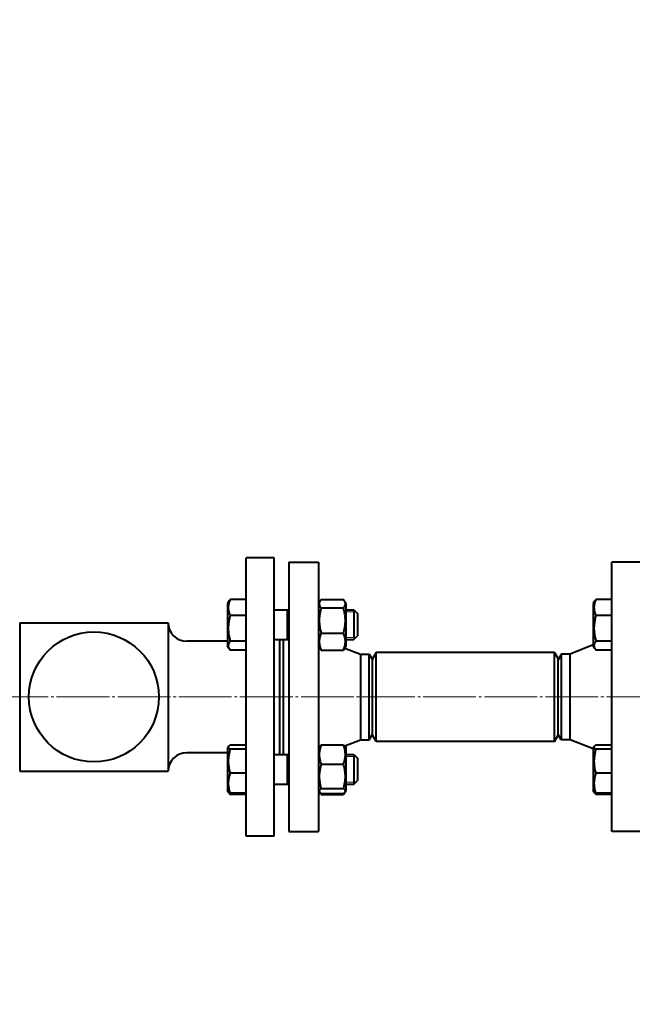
# Model space of a CAD drawing. Header units: millimetres. Extents: x -4428 to 3866, y -3426 to 3855.
# Tile 131 of 191: x 1642 to 1972, y -1822 to -1292. Entities that reach past the tile are written whole.
import ezdxf

# ---------------------------------------------------------------- set-up
doc = ezdxf.new("R2010")
doc.units = ezdxf.units.MM
for name, pattern in [('K5LT_AXLED', [32.912189, 28.412189, -1.5, 1.5, -1.5]), ('K5LT_BASIC', [0]), ('K5LT_THIN', [0])]:
    doc.linetypes.add(name, pattern=pattern)
doc.layers.add('Системный слой', color=7, linetype='Continuous')
doc.styles.add('KDIMTEXTSTYLE', font='GOST_AU.SHX', dxfattribs={"width": 0.96, "oblique": 15, "height": 5})
doc.dimstyles.new('KDIMSTYLE (1.00)', dxfattribs={"dimtxt": 5, "dimasz": 1, "dimexe": 2, "dimexo": 0, "dimgap": 1, "dimtad": 1, "dimtxsty": 'KDIMTEXTSTYLE', "dimsah": 1, "dimcen": 0, "dimdle": 1, "dimadec": 0, "dimazin": 0, "dimtfac": 0.667, "dimtmove": 0, "dimatfit": 3, "dimfxl": 1, "dimtvp": 1, "dimtolj": 1, "dimtzin": 0, "dimarcsym": 0})

# ---------------------------------------------------------------- blocks, each defined once
blk = doc.blocks.new('KDIMARROW_01')
at = {"layer": 'Системный слой'}
blk.add_hatch(color=0, dxfattribs=at).paths.add_polyline_path([(0, 0), (-5, 0.66), (-4.5, 0), (-5, -0.66)])
at = {"layer": 'Системный слой', "color": 0, "linetype": 'K5LT_THIN', "lineweight": 20}
for p, q in [((-4.5, 0), (-5, 0.66)), ((-5, 0.66), (0, 0)), ((0, 0), (-5, -0.66)), ((-5, -0.66), (-4.5, 0)), ((0, 0), (-1, 0))]:
    blk.add_line(p, q, dxfattribs=at)
blk = doc.blocks.new('U16')
at = {"layer": 'Системный слой', "color": 150, "linetype": 'K5LT_BASIC', "lineweight": 40, "true_color": 0x0080ff}
for p, q in [((1763.93, -1731.95), (1763.93, -1581.95)), ((1778.93, -1581.95), (1763.93, -1581.95)), ((1778.93, -1731.95), (1778.93, -1581.95)), ((1786.93, -1584.45), (1786.93, -1729.45)), ((1786.93, -1584.45), (1802.93, -1584.45)), ((1802.93, -1584.45), (1802.93, -1729.45)), ((1960.93, -1729.45), (1960.93, -1584.45)), ((1976.93, -1584.45), (1960.93, -1584.45)), ((1754.76, -1605.23), (1753.93, -1606.66)), ((1763.93, -1604.38), (1755.35, -1604.38)), ((1802.93, -1606.66), (1803.68, -1605.37)), ((1804.35, -1604.46), (1816.31, -1604.46)), ((1816.98, -1605.37), (1817.73, -1606.66)), ((1951.76, -1605.23), (1950.93, -1606.66)), ((1960.93, -1604.38), (1952.35, -1604.38)), ((1753.93, -1606.66), (1753.93, -1629.46)), ((1778.93, -1609.95), (1779.04, -1610.06)), ((1778.93, -1610.06), (1786.93, -1610.06)), ((1785.93, -1610.06), (1785.93, -1619.34)), ((1786.93, -1609.95), (1786.82, -1610.06)), ((1804.35, -1608.97), (1816.31, -1608.97)), ((1817.73, -1629.25), (1817.73, -1606.66)), ((1817.73, -1610.06), (1821.93, -1610.06)), ((1821.93, -1610.06), (1821.93, -1619.34)), ((1821.93, -1610.06), (1823.93, -1612.06)), ((1950.93, -1606.66), (1950.93, -1629.46)), ((1641.93, -1616.95), (1641.93, -1696.95)), ((1641.93, -1616.95), (1721.93, -1616.95)), ((1721.93, -1616.95), (1721.93, -1696.95)), ((1763.93, -1613.14), (1755.35, -1613.14)), ((1823.93, -1612.06), (1823.93, -1619.02)), ((1960.93, -1613.14), (1952.35, -1613.14)), ((1785.93, -1619.34), (1785.93, -1626.06)), ((1821.93, -1619.34), (1821.93, -1626.06)), ((1823.93, -1619.02), (1823.93, -1624.06)), ((1753.93, -1626.95), (1731.93, -1626.95)), ((1763.93, -1626.82), (1755.35, -1626.82)), ((1778.93, -1626.06), (1786.93, -1626.06)), ((1781.93, -1626.06), (1781.93, -1687.85)), ((1783.93, -1626.06), (1783.93, -1687.85)), ((1804.35, -1622.57), (1816.31, -1622.57)), ((1817.73, -1626.06), (1821.93, -1626.06)), ((1821.93, -1626.06), (1823.93, -1624.06)), ((1821.93, -1626.06), (1823.93, -1624.06)), ((1960.93, -1626.82), (1952.35, -1626.82)), ((1754.76, -1630.9), (1753.93, -1629.46)), ((1763.93, -1631.74), (1755.35, -1631.74)), ((1802.93, -1629.46), (1803.68, -1630.76)), ((1804.35, -1631.67), (1816.31, -1631.67)), ((1816.98, -1630.76), (1817.73, -1629.46)), ((1817.07, -1630.61), (1825.43, -1633.95)), ((1817.73, -1629.46), (1817.73, -1629.25)), ((1833.93, -1632.95), (1831.93, -1636.42)), ((1929.93, -1632.95), (1833.93, -1632.95)), ((1833.93, -1680.95), (1833.93, -1632.95)), ((1929.93, -1632.95), (1931.93, -1636.42)), ((1929.93, -1680.95), (1929.93, -1632.95)), ((1950.93, -1628.95), (1938.43, -1633.95)), ((1951.76, -1630.9), (1950.93, -1629.46)), ((1960.93, -1631.74), (1952.35, -1631.74)), ((1825.43, -1633.95), (1830.2, -1633.95)), ((1825.43, -1633.95), (1825.43, -1679.95)), ((1830.2, -1679.95), (1830.2, -1633.95)), ((1830.2, -1633.95), (1831.93, -1636.95)), ((1831.93, -1677.49), (1831.93, -1636.42)), ((1933.66, -1633.95), (1931.93, -1636.95)), ((1931.93, -1677.49), (1931.93, -1636.42)), ((1938.43, -1633.95), (1933.66, -1633.95)), ((1933.66, -1633.95), (1933.66, -1679.95)), ((1938.43, -1679.95), (1938.43, -1633.95)), ((1817.02, -1683.32), (1825.43, -1679.95)), ((1825.43, -1679.95), (1830.2, -1679.95)), ((1830.2, -1679.95), (1831.93, -1676.95)), ((1833.93, -1680.95), (1831.93, -1677.49)), ((1929.93, -1680.95), (1931.93, -1677.49)), ((1933.66, -1679.95), (1931.93, -1676.95)), ((1938.43, -1679.95), (1933.66, -1679.95)), ((1950.93, -1684.95), (1938.43, -1679.95)), ((1754.37, -1683.69), (1753.93, -1684.45)), ((1753.93, -1684.45), (1753.93, -1707.25)), ((1763.93, -1682.89), (1755.35, -1682.89)), ((1763.93, -1685.1), (1755.35, -1685.1)), ((1802.93, -1684.45), (1803.41, -1683.62)), ((1804.35, -1682.74), (1816.31, -1682.74)), ((1817.07, -1683.3), (1817.25, -1683.62)), ((1817.25, -1683.62), (1817.73, -1684.45)), ((1817.73, -1707.25), (1817.73, -1684.45)), ((1929.93, -1680.95), (1833.93, -1680.95)), ((1951.37, -1683.69), (1950.93, -1684.45)), ((1950.93, -1684.45), (1950.93, -1707.25)), ((1960.93, -1682.89), (1952.35, -1682.89)), ((1960.93, -1685.1), (1952.35, -1685.1)), ((1753.93, -1686.95), (1731.93, -1686.95)), ((1778.93, -1687.85), (1786.93, -1687.85)), ((1785.93, -1687.85), (1785.93, -1703.85)), ((1817.73, -1687.85), (1821.93, -1687.85)), ((1821.93, -1687.85), (1821.93, -1703.85)), ((1821.93, -1687.85), (1823.93, -1689.85)), ((1823.93, -1689.85), (1823.93, -1701.85)), ((1804.35, -1693.2), (1816.31, -1693.2)), ((1641.93, -1696.95), (1721.93, -1696.95)), ((1763.93, -1698.06), (1755.35, -1698.06)), ((1821.93, -1703.85), (1823.93, -1701.85)), ((1821.93, -1703.85), (1823.93, -1701.85)), ((1960.93, -1698.06), (1952.35, -1698.06)), ((1754.37, -1708), (1753.93, -1707.25)), ((1754.76, -1708.68), (1753.93, -1707.25)), ((1778.93, -1703.85), (1786.93, -1703.85)), ((1778.93, -1703.95), (1779.04, -1703.85)), ((1779.04, -1703.85), (1786.82, -1703.85)), ((1786.93, -1703.95), (1786.82, -1703.85)), ((1802.93, -1707.25), (1803.41, -1708.07)), ((1802.93, -1707.25), (1803.41, -1708.07)), ((1804.35, -1706.3), (1816.31, -1706.3)), ((1817.25, -1708.07), (1817.73, -1707.25)), ((1817.25, -1708.07), (1817.73, -1707.25)), ((1817.73, -1703.85), (1821.93, -1703.85)), ((1817.73, -1703.85), (1821.93, -1703.85)), ((1951.76, -1708.68), (1950.93, -1707.25)), ((1951.37, -1708), (1950.93, -1707.25)), ((1763.93, -1708.8), (1755.35, -1708.8)), ((1763.93, -1709.52), (1755.35, -1709.52)), ((1803.41, -1708.07), (1803.68, -1708.54)), ((1804.35, -1708.95), (1816.31, -1708.95)), ((1804.35, -1709.45), (1816.31, -1709.45)), ((1816.98, -1708.54), (1817.25, -1708.07)), ((1960.93, -1708.8), (1952.35, -1708.8)), ((1960.93, -1709.52), (1952.35, -1709.52)), ((1778.93, -1731.95), (1763.93, -1731.95)), ((1786.93, -1729.45), (1802.93, -1729.45)), ((1976.93, -1729.45), (1960.93, -1729.45))]:
    blk.add_line(p, q, dxfattribs=at)
at = {"layer": 'Системный слой', "color": 7, "linetype": 'K5LT_THIN', "lineweight": 20}
for p, q in [((1785.93, -1611.15), (1786.93, -1611.15)), ((1817.73, -1611.15), (1821.93, -1611.15)), ((1821.93, -1611.15), (1823.01, -1611.15)), ((1785.93, -1624.98), (1786.93, -1624.98)), ((1817.73, -1624.98), (1821.93, -1624.98)), ((1821.93, -1624.98), (1823.01, -1624.98)), ((1785.93, -1688.93), (1786.93, -1688.93)), ((1817.73, -1688.93), (1821.93, -1688.93)), ((1821.93, -1688.93), (1823.01, -1688.93)), ((1785.93, -1702.76), (1786.93, -1702.76)), ((1817.73, -1702.76), (1821.93, -1702.76)), ((1821.93, -1702.76), (1823.01, -1702.76))]:
    blk.add_line(p, q, dxfattribs=at)
at = {"layer": 'Системный слой', "color": 30, "linetype": 'K5LT_AXLED', "lineweight": 20, "true_color": 0xff8000}
blk.add_line((2183.93, -1656.95), (1526.93, -1656.95), dxfattribs=at)
at = {"layer": 'Системный слой', "color": 150, "linetype": 'K5LT_BASIC', "lineweight": 40, "true_color": 0x0080ff}
blk.add_circle((1681.93, -1656.95), 35, dxfattribs=at)
for centre, radius, start, end in [((2481.93, -1894.95), 1090.5, 331.22113, 166.2093), ((2481.93, -1894.95), 1090, 88.42285, 166.19865), ((2481.93, -1894.95), 1095, 132.98713, 149.60649), ((1731.93, -1616.95), 10, 180.0006, 270), ((1731.93, -1696.95), 10, 90, 179.9994)]:
    blk.add_arc(centre, radius, start, end, dxfattribs=at)
for points, knots in [([(1755.35, -1604.38), (1755.19, -1604.73), (1754.98, -1605.22), (1754.73, -1605.96), (1754.58, -1606.47), (1754.45, -1607.02), (1754.36, -1607.51), (1754.3, -1608.08), (1754.27, -1608.61), (1754.28, -1609.12), (1754.31, -1609.61), (1754.38, -1610.08), (1754.48, -1610.62), (1754.66, -1611.37), (1754.95, -1612.23), (1755.22, -1612.86), (1755.35, -1613.14)], [0, 0, 0, 0, 2.031977, 2.95448, 4.35691, 4.982864, 6.146734, 7.197334, 8.231074, 9.204643, 10.126104, 11.032386, 11.927409, 13.242826, 15.356581, 17, 17, 17, 17]), ([(1754.76, -1605.23), (1754.84, -1605.08), (1755.03, -1604.8), (1755.24, -1604.52), (1755.35, -1604.38)], [0, 0, 0, 0, 2.594837, 5, 5, 5, 5]), ([(1803.68, -1605.37), (1803.61, -1605.49), (1803.52, -1605.67), (1803.41, -1605.95), (1803.33, -1606.2), (1803.28, -1606.48), (1803.27, -1606.76), (1803.29, -1607.05), (1803.36, -1607.36), (1803.48, -1607.7), (1803.76, -1608.24), (1804.09, -1608.68), (1804.35, -1608.97)], [0, 0, 0, 0, 1.232542, 1.961433, 3.010655, 3.957869, 4.949748, 6.004626, 7.110528, 8.23834, 9.703076, 13, 13, 13, 13]), ([(1804.35, -1604.46), (1804.22, -1604.61), (1803.97, -1604.91), (1803.76, -1605.22), (1803.68, -1605.37)], [0, 0, 0, 0, 2.482268, 5, 5, 5, 5]), ([(1816.98, -1605.37), (1816.9, -1605.22), (1816.69, -1604.92), (1816.45, -1604.61), (1816.31, -1604.46)], [0, 0, 0, 0, 2.454311, 5, 5, 5, 5]), ([(1816.31, -1608.97), (1816.49, -1608.77), (1816.75, -1608.45), (1817.01, -1608.03), (1817.16, -1607.72), (1817.27, -1607.43), (1817.35, -1607.14), (1817.39, -1606.83), (1817.38, -1606.53), (1817.34, -1606.24), (1817.25, -1605.94), (1817.14, -1605.66), (1817.04, -1605.47), (1816.98, -1605.37)], [0, 0, 0, 0, 2.400784, 3.813593, 4.968515, 5.981093, 7.203718, 8.36543, 9.514939, 10.658858, 11.786295, 12.898205, 14, 14, 14, 14]), ([(1952.35, -1604.38), (1952.19, -1604.73), (1951.98, -1605.22), (1951.73, -1605.96), (1951.58, -1606.47), (1951.45, -1607.02), (1951.36, -1607.51), (1951.3, -1608.08), (1951.27, -1608.61), (1951.28, -1609.12), (1951.31, -1609.61), (1951.38, -1610.08), (1951.48, -1610.62), (1951.66, -1611.37), (1951.95, -1612.23), (1952.22, -1612.86), (1952.35, -1613.14)], [0, 0, 0, 0, 2.031977, 2.95448, 4.35691, 4.982864, 6.146734, 7.197334, 8.231074, 9.204643, 10.126104, 11.032386, 11.927409, 13.242826, 15.356581, 17, 17, 17, 17]), ([(1951.76, -1605.23), (1951.84, -1605.08), (1952.03, -1604.8), (1952.24, -1604.52), (1952.35, -1604.38)], [0, 0, 0, 0, 2.594837, 5, 5, 5, 5]), ([(1804.35, -1608.97), (1804.21, -1609.44), (1804.03, -1610.12), (1803.76, -1611.27), (1803.59, -1612.12), (1803.45, -1613.07), (1803.36, -1613.83), (1803.3, -1614.71), (1803.27, -1615.57), (1803.28, -1616.36), (1803.32, -1617.24), (1803.41, -1618.18), (1803.58, -1619.36), (1803.87, -1620.83), (1804.16, -1621.93), (1804.35, -1622.57)], [0, 0, 0, 0, 1.679816, 2.464254, 4.100621, 4.689754, 5.785161, 6.773962, 7.746893, 8.757247, 9.530451, 10.808294, 12.055167, 13.667644, 16, 16, 16, 16]), ([(1816.31, -1622.57), (1816.45, -1622.11), (1816.63, -1621.43), (1816.9, -1620.28), (1817.07, -1619.42), (1817.21, -1618.48), (1817.3, -1617.71), (1817.36, -1616.84), (1817.39, -1615.98), (1817.38, -1615.19), (1817.34, -1614.31), (1817.25, -1613.36), (1817.08, -1612.18), (1816.79, -1610.72), (1816.5, -1609.62), (1816.31, -1608.97)], [0, 0, 0, 0, 1.679816, 2.464254, 4.100621, 4.689754, 5.785161, 6.773962, 7.746893, 8.757247, 9.530451, 10.808294, 12.055167, 13.667644, 16, 16, 16, 16]), ([(1755.35, -1613.14), (1755.21, -1613.61), (1755.03, -1614.3), (1754.76, -1615.45), (1754.59, -1616.31), (1754.45, -1617.26), (1754.36, -1618.03), (1754.3, -1618.91), (1754.27, -1619.77), (1754.28, -1620.57), (1754.32, -1621.45), (1754.41, -1622.4), (1754.58, -1623.59), (1754.87, -1625.06), (1755.16, -1626.17), (1755.35, -1626.82)], [0, 0, 0, 0, 1.679816, 2.464254, 4.100621, 4.689754, 5.785161, 6.773962, 7.746893, 8.757247, 9.530451, 10.808294, 12.055167, 13.667644, 16, 16, 16, 16]), ([(1952.35, -1613.14), (1952.21, -1613.61), (1952.03, -1614.3), (1951.76, -1615.45), (1951.59, -1616.31), (1951.45, -1617.26), (1951.36, -1618.03), (1951.3, -1618.91), (1951.27, -1619.77), (1951.28, -1620.57), (1951.32, -1621.45), (1951.41, -1622.4), (1951.58, -1623.59), (1951.87, -1625.06), (1952.16, -1626.17), (1952.35, -1626.82)], [0, 0, 0, 0, 1.679816, 2.464254, 4.100621, 4.689754, 5.785161, 6.773962, 7.746893, 8.757247, 9.530451, 10.808294, 12.055167, 13.667644, 16, 16, 16, 16]), ([(1755.35, -1626.82), (1755.13, -1627.09), (1754.85, -1627.48), (1754.58, -1627.99), (1754.45, -1628.32), (1754.35, -1628.63), (1754.29, -1628.94), (1754.27, -1629.25), (1754.28, -1629.51), (1754.32, -1629.78), (1754.39, -1630.09), (1754.54, -1630.48), (1754.67, -1630.75), (1754.76, -1630.9)], [0, 0, 0, 0, 2.858717, 4.071391, 5.343555, 6.161277, 7.333166, 8.480016, 9.255707, 10.040959, 11.226238, 12.413706, 14, 14, 14, 14]), ([(1786.93, -1626.52), (1786.81, -1626.44), (1786.64, -1626.3), (1786.49, -1626.13), (1786.44, -1626.06)], [0, 0, 0, 0, 3.128969, 5, 5, 5, 5]), ([(1804.35, -1622.57), (1804.21, -1622.89), (1804, -1623.4), (1803.74, -1624.17), (1803.58, -1624.74), (1803.45, -1625.31), (1803.36, -1625.82), (1803.3, -1626.41), (1803.27, -1626.96), (1803.28, -1627.49), (1803.31, -1628), (1803.38, -1628.49), (1803.48, -1629.05), (1803.66, -1629.82), (1803.95, -1630.72), (1804.22, -1631.38), (1804.35, -1631.67)], [0, 0, 0, 0, 1.784805, 2.95448, 4.35691, 4.982864, 6.146734, 7.197334, 8.231074, 9.204643, 10.126104, 11.032386, 11.927409, 13.242826, 15.356581, 17, 17, 17, 17]), ([(1816.31, -1631.67), (1816.45, -1631.36), (1816.66, -1630.84), (1816.92, -1630.07), (1817.08, -1629.5), (1817.21, -1628.93), (1817.3, -1628.42), (1817.36, -1627.83), (1817.39, -1627.28), (1817.38, -1626.75), (1817.34, -1626.24), (1817.28, -1625.75), (1817.18, -1625.19), (1817, -1624.42), (1816.71, -1623.52), (1816.44, -1622.86), (1816.31, -1622.57)], [0, 0, 0, 0, 1.784805, 2.95448, 4.35691, 4.982864, 6.146734, 7.197334, 8.231074, 9.204643, 10.126104, 11.032386, 11.927409, 13.242826, 15.356581, 17, 17, 17, 17]), ([(1952.35, -1626.82), (1952.13, -1627.09), (1951.85, -1627.48), (1951.58, -1627.99), (1951.45, -1628.32), (1951.35, -1628.63), (1951.29, -1628.94), (1951.27, -1629.25), (1951.28, -1629.51), (1951.32, -1629.78), (1951.39, -1630.09), (1951.54, -1630.48), (1951.67, -1630.75), (1951.76, -1630.9)], [0, 0, 0, 0, 2.858717, 4.071391, 5.343555, 6.161277, 7.333166, 8.480016, 9.255707, 10.040959, 11.226238, 12.413706, 14, 14, 14, 14]), ([(1754.76, -1630.9), (1754.84, -1631.05), (1755.03, -1631.33), (1755.24, -1631.61), (1755.35, -1631.74)], [0, 0, 0, 0, 2.594837, 5, 5, 5, 5]), ([(1804.35, -1631.67), (1804.22, -1631.52), (1803.97, -1631.21), (1803.76, -1630.91), (1803.68, -1630.76)], [0, 0, 0, 0, 2.482268, 5, 5, 5, 5]), ([(1816.98, -1630.76), (1816.9, -1630.91), (1816.69, -1631.21), (1816.45, -1631.51), (1816.31, -1631.67)], [0, 0, 0, 0, 2.454311, 5, 5, 5, 5]), ([(1951.76, -1630.9), (1951.84, -1631.05), (1952.03, -1631.33), (1952.24, -1631.61), (1952.35, -1631.74)], [0, 0, 0, 0, 2.594837, 5, 5, 5, 5]), ([(1755.35, -1685.1), (1755.21, -1685.55), (1755.03, -1686.2), (1754.79, -1687.14), (1754.66, -1687.79), (1754.52, -1688.56), (1754.43, -1689.17), (1754.35, -1689.9), (1754.3, -1690.57), (1754.27, -1691.36), (1754.28, -1692.11), (1754.31, -1692.83), (1754.38, -1693.53), (1754.48, -1694.33), (1754.66, -1695.43), (1754.95, -1696.71), (1755.22, -1697.65), (1755.35, -1698.06)], [0, 0, 0, 0, 1.889793, 2.772286, 3.97396, 4.613199, 5.962253, 6.508307, 7.620707, 8.715255, 9.746093, 10.721757, 11.68135, 12.629021, 14.021816, 16.259909, 18, 18, 18, 18]), ([(1754.37, -1683.69), (1754.34, -1683.74), (1754.29, -1683.85), (1754.27, -1684.01), (1754.29, -1684.16), (1754.35, -1684.29), (1754.46, -1684.45), (1754.65, -1684.65), (1754.97, -1684.88), (1755.24, -1685.05), (1755.35, -1685.1)], [0, 0, 0, 0, 1.240575, 2.453054, 3.627064, 4.748612, 5.577934, 7.154741, 9.589613, 11, 11, 11, 11]), ([(1755.35, -1682.89), (1755.19, -1682.98), (1754.93, -1683.14), (1754.68, -1683.33), (1754.49, -1683.51), (1754.41, -1683.62), (1754.37, -1683.69)], [0, 0, 0, 0, 2.393386, 4.150607, 5.072395, 7, 7, 7, 7]), ([(1804.35, -1682.74), (1804.21, -1683.1), (1804.03, -1683.63), (1803.79, -1684.39), (1803.62, -1685.04), (1803.47, -1685.77), (1803.36, -1686.48), (1803.3, -1687.16), (1803.27, -1687.79), (1803.28, -1688.4), (1803.31, -1688.98), (1803.38, -1689.55), (1803.48, -1690.19), (1803.66, -1691.08), (1803.95, -1692.12), (1804.22, -1692.87), (1804.35, -1693.2)], [0, 0, 0, 0, 1.784805, 2.61827, 3.753185, 4.982864, 6.146734, 7.197334, 8.231074, 9.204643, 10.126104, 11.032386, 11.927409, 13.242826, 15.356581, 17, 17, 17, 17]), ([(1803.41, -1683.62), (1803.44, -1683.57), (1803.5, -1683.48), (1803.65, -1683.3), (1803.91, -1683.06), (1804.18, -1682.86), (1804.35, -1682.74)], [0, 0, 0, 0, 1.243721, 2.162629, 4.273504, 7, 7, 7, 7]), ([(1816.31, -1693.2), (1816.45, -1692.84), (1816.63, -1692.32), (1816.87, -1691.56), (1817.04, -1690.9), (1817.19, -1690.18), (1817.3, -1689.46), (1817.36, -1688.79), (1817.39, -1688.15), (1817.38, -1687.54), (1817.34, -1686.96), (1817.28, -1686.4), (1817.18, -1685.75), (1817, -1684.86), (1816.71, -1683.83), (1816.44, -1683.07), (1816.31, -1682.74)], [0, 0, 0, 0, 1.784805, 2.61827, 3.753185, 4.982864, 6.146734, 7.197334, 8.231074, 9.204643, 10.126104, 11.032386, 11.927409, 13.242826, 15.356581, 17, 17, 17, 17]), ([(1816.31, -1682.74), (1816.48, -1682.86), (1816.69, -1683.01), (1816.94, -1683.23), (1817.12, -1683.41), (1817.21, -1683.55), (1817.25, -1683.62)], [0, 0, 0, 0, 2.709674, 3.760235, 5.322519, 7, 7, 7, 7]), ([(1952.35, -1685.1), (1952.21, -1685.55), (1952.03, -1686.2), (1951.79, -1687.14), (1951.66, -1687.79), (1951.52, -1688.56), (1951.43, -1689.17), (1951.35, -1689.9), (1951.3, -1690.57), (1951.27, -1691.36), (1951.28, -1692.11), (1951.31, -1692.83), (1951.38, -1693.53), (1951.48, -1694.33), (1951.66, -1695.43), (1951.95, -1696.71), (1952.22, -1697.65), (1952.35, -1698.06)], [0, 0, 0, 0, 1.889793, 2.772286, 3.97396, 4.613199, 5.962253, 6.508307, 7.620707, 8.715255, 9.746093, 10.721757, 11.68135, 12.629021, 14.021816, 16.259909, 18, 18, 18, 18]), ([(1951.37, -1683.69), (1951.34, -1683.74), (1951.29, -1683.85), (1951.27, -1684.01), (1951.29, -1684.16), (1951.35, -1684.29), (1951.46, -1684.45), (1951.65, -1684.65), (1951.97, -1684.88), (1952.24, -1685.05), (1952.35, -1685.1)], [0, 0, 0, 0, 1.240575, 2.453054, 3.627064, 4.748612, 5.577934, 7.154741, 9.589613, 11, 11, 11, 11]), ([(1952.35, -1682.89), (1952.19, -1682.98), (1951.93, -1683.14), (1951.68, -1683.33), (1951.49, -1683.51), (1951.41, -1683.62), (1951.37, -1683.69)], [0, 0, 0, 0, 2.393386, 4.150607, 5.072395, 7, 7, 7, 7]), ([(1786.44, -1687.85), (1786.53, -1687.73), (1786.69, -1687.57), (1786.86, -1687.43), (1786.93, -1687.39)], [0, 0, 0, 0, 3.204545, 5, 5, 5, 5]), ([(1804.35, -1693.2), (1804.21, -1693.65), (1804.03, -1694.31), (1803.79, -1695.26), (1803.66, -1695.92), (1803.52, -1696.7), (1803.43, -1697.31), (1803.35, -1698.05), (1803.3, -1698.73), (1803.27, -1699.53), (1803.28, -1700.29), (1803.31, -1701.02), (1803.38, -1701.73), (1803.48, -1702.54), (1803.66, -1703.65), (1803.95, -1704.95), (1804.22, -1705.89), (1804.35, -1706.3)], [0, 0, 0, 0, 1.889793, 2.772286, 3.97396, 4.613199, 5.962253, 6.508307, 7.620707, 8.715255, 9.746093, 10.721757, 11.68135, 12.629021, 14.021816, 16.259909, 18, 18, 18, 18]), ([(1816.31, -1706.3), (1816.45, -1705.86), (1816.63, -1705.2), (1816.87, -1704.24), (1817, -1703.58), (1817.14, -1702.81), (1817.23, -1702.19), (1817.31, -1701.45), (1817.36, -1700.78), (1817.39, -1699.98), (1817.38, -1699.21), (1817.34, -1698.48), (1817.28, -1697.78), (1817.18, -1696.97), (1817, -1695.85), (1816.71, -1694.56), (1816.44, -1693.61), (1816.31, -1693.2)], [0, 0, 0, 0, 1.889793, 2.772286, 3.97396, 4.613199, 5.962253, 6.508307, 7.620707, 8.715255, 9.746093, 10.721757, 11.68135, 12.629021, 14.021816, 16.259909, 18, 18, 18, 18]), ([(1755.35, -1698.06), (1755.21, -1698.42), (1755.03, -1698.96), (1754.79, -1699.75), (1754.66, -1700.29), (1754.52, -1700.92), (1754.43, -1701.43), (1754.35, -1702.03), (1754.3, -1702.59), (1754.27, -1703.24), (1754.28, -1703.87), (1754.31, -1704.47), (1754.38, -1705.05), (1754.48, -1705.71), (1754.66, -1706.62), (1754.95, -1707.68), (1755.22, -1708.46), (1755.35, -1708.8)], [0, 0, 0, 0, 1.889793, 2.772286, 3.97396, 4.613199, 5.962253, 6.508307, 7.620707, 8.715255, 9.746093, 10.721757, 11.68135, 12.629021, 14.021816, 16.259909, 18, 18, 18, 18]), ([(1952.35, -1698.06), (1952.21, -1698.42), (1952.03, -1698.96), (1951.79, -1699.75), (1951.66, -1700.29), (1951.52, -1700.92), (1951.43, -1701.43), (1951.35, -1702.03), (1951.3, -1702.59), (1951.27, -1703.24), (1951.28, -1703.87), (1951.31, -1704.47), (1951.38, -1705.05), (1951.48, -1705.71), (1951.66, -1706.62), (1951.95, -1707.68), (1952.22, -1708.46), (1952.35, -1708.8)], [0, 0, 0, 0, 1.889793, 2.772286, 3.97396, 4.613199, 5.962253, 6.508307, 7.620707, 8.715255, 9.746093, 10.721757, 11.68135, 12.629021, 14.021816, 16.259909, 18, 18, 18, 18]), ([(1804.35, -1706.3), (1804.19, -1706.41), (1803.97, -1706.57), (1803.72, -1706.79), (1803.56, -1706.95), (1803.44, -1707.12), (1803.35, -1707.28), (1803.29, -1707.46), (1803.27, -1707.65), (1803.3, -1707.85), (1803.37, -1708), (1803.41, -1708.07)], [0, 0, 0, 0, 2.195373, 3.38889, 4.53301, 5.527222, 6.686074, 7.912089, 9.078312, 10.571972, 12, 12, 12, 12]), ([(1817.25, -1708.07), (1817.3, -1707.99), (1817.37, -1707.83), (1817.39, -1707.61), (1817.36, -1707.42), (1817.28, -1707.21), (1817.03, -1706.84), (1816.65, -1706.52), (1816.31, -1706.3)], [0, 0, 0, 0, 1.271187, 2.389544, 3.256041, 4.178199, 5.519604, 9, 9, 9, 9]), ([(1755.35, -1708.8), (1755.19, -1708.71), (1754.93, -1708.55), (1754.68, -1708.36), (1754.49, -1708.18), (1754.41, -1708.08), (1754.37, -1708)], [0, 0, 0, 0, 2.393386, 4.150607, 5.072395, 7, 7, 7, 7]), ([(1754.76, -1708.68), (1754.84, -1708.83), (1755.03, -1709.11), (1755.24, -1709.39), (1755.35, -1709.52)], [0, 0, 0, 0, 2.594837, 5, 5, 5, 5]), ([(1803.41, -1708.07), (1803.44, -1708.12), (1803.5, -1708.21), (1803.65, -1708.39), (1803.91, -1708.64), (1804.18, -1708.84), (1804.35, -1708.95)], [0, 0, 0, 0, 1.243721, 2.162629, 4.273504, 7, 7, 7, 7]), ([(1804.35, -1709.45), (1804.22, -1709.3), (1803.97, -1709), (1803.76, -1708.69), (1803.68, -1708.54)], [0, 0, 0, 0, 2.482268, 5, 5, 5, 5]), ([(1816.31, -1708.95), (1816.48, -1708.84), (1816.69, -1708.68), (1816.94, -1708.46), (1817.12, -1708.28), (1817.21, -1708.14), (1817.25, -1708.07)], [0, 0, 0, 0, 2.709674, 3.760235, 5.322519, 7, 7, 7, 7]), ([(1816.98, -1708.54), (1816.9, -1708.69), (1816.69, -1708.99), (1816.45, -1709.29), (1816.31, -1709.45)], [0, 0, 0, 0, 2.454311, 5, 5, 5, 5]), ([(1952.35, -1708.8), (1952.19, -1708.71), (1951.93, -1708.55), (1951.68, -1708.36), (1951.49, -1708.18), (1951.41, -1708.08), (1951.37, -1708)], [0, 0, 0, 0, 2.393386, 4.150607, 5.072395, 7, 7, 7, 7]), ([(1951.76, -1708.68), (1951.84, -1708.83), (1952.03, -1709.11), (1952.24, -1709.39), (1952.35, -1709.52)], [0, 0, 0, 0, 2.594837, 5, 5, 5, 5])]:
    blk.add_open_spline(points, degree=3, knots=knots, dxfattribs=at)
for points in [[(1817.14, -1683.45), (1817.12, -1683.4), (1817.09, -1683.35), (1817.06, -1683.3)], [(1754.52, -1708.2), (1754.59, -1708.37), (1754.67, -1708.52), (1754.76, -1708.68)], [(1804.06, -1708.74), (1804.15, -1708.98), (1804.25, -1709.21), (1804.35, -1709.45)], [(1816.31, -1709.45), (1816.41, -1709.21), (1816.51, -1708.98), (1816.6, -1708.74)], [(1951.52, -1708.2), (1951.59, -1708.37), (1951.67, -1708.52), (1951.76, -1708.68)]]:
    blk.add_open_spline(points, degree=3, dxfattribs=at)

msp = doc.modelspace()

# ---------------------------------------------------------------- block references
at = {"layer": 'Системный слой'}
msp.add_blockref('U16', (0, 0), dxfattribs=at)

# ---------------------------------------------------------------- dimensions: what is measured, and where the dimension line sits
at = {"layer": 'Системный слой', "color": 7}
msp.add_linear_dim(base=(3576.931, -3423.906), p1=(1097.431, -956.955), p2=(3576.931, -1894.955), location=(2337.181, -3423.906), dimstyle='KDIMSTYLE (1.00)', override={"dimexo": 0, "dimpost": '\\H75.0;\\W0.965;\\Q15;<>', "dimblk1": 'KDIMARROW_01', "dimblk2": 'KDIMARROW_01', "dimse1": 0, "dimse2": 0, "dimclrt": 7, "dimtolj": 1}, dxfattribs=at).render()

doc.saveas('drawing.dxf')
